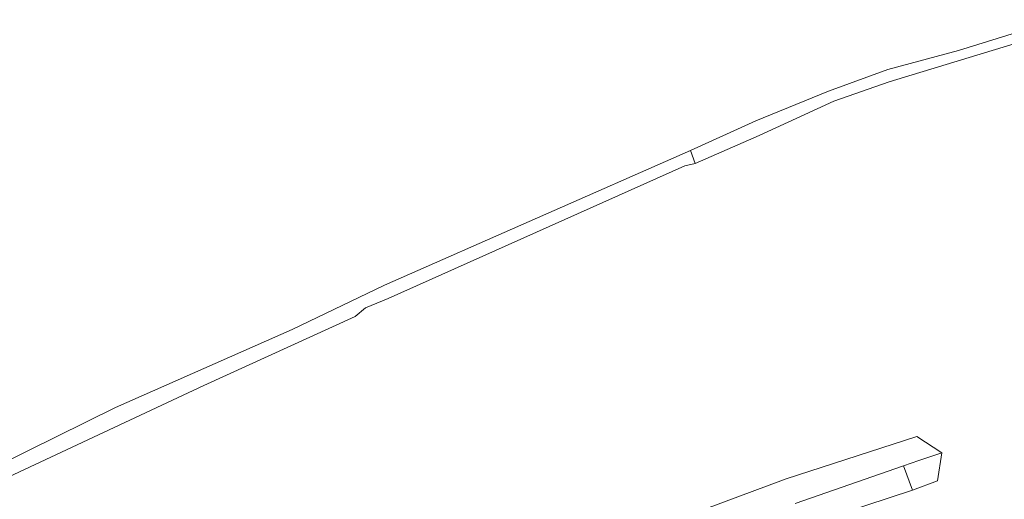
# Model space of a CAD drawing. Header units: metres. Extents: x 66374 to 71914, y 405953 to 412623.
# Tile 20 of 42: x 66850 to 67176, y 410757 to 410916. Entities that reach past the tile are written whole.
import ezdxf

# ---------------------------------------------------------------- set-up
doc = ezdxf.new("R2010")
doc.units = ezdxf.units.M
doc.layers.add('2013-05-24_onderlegger_OVLIJNOBJ', color=252, linetype='Continuous', lineweight=0)

msp = doc.modelspace()

# ---------------------------------------------------------------- linework, layer by layer
at = {"layer": '2013-05-24_onderlegger_OVLIJNOBJ'}
for p, q in [((67161.13, 410906), (67193.89, 410916.19)), ((67138.17, 410895.64), (67195.59, 410913.02)), ((67137.7, 410899.72), (67161.13, 410906)), ((67118.07, 410892.53), (67137.7, 410899.72)), ((67119.86, 410889.22), (67138.17, 410895.64)), ((67094.07, 410882.69), (67118.07, 410892.53)), ((67095.12, 410877.81), (67119.86, 410889.22)), ((67072.34, 410872.83), (67094.07, 410882.69)), ((67095.12, 410877.81), (67073.96, 410868.53)), ((66971.02, 410828.13), (67072.34, 410872.83)), ((67072.34, 410872.83), (67073.96, 410868.53)), ((66972.17, 410823.77), (67070.54, 410867.7)), ((67073.96, 410868.53), (67070.54, 410867.7)), ((66940.43, 410813.53), (66971.02, 410828.13)), ((66964.65, 410820.7), (66972.17, 410823.77)), ((66961.28, 410817.75), (66964.65, 410820.7)), ((66911.12, 410794.94), (66961.28, 410817.75)), ((66881.85, 410787.58), (66940.43, 410813.53)), ((66833.55, 410758.56), (66911.12, 410794.94)), ((66832.16, 410763.07), (66881.85, 410787.58)), ((67104.12, 410764), (67147.32, 410778)), ((67147.32, 410778), (67155.68, 410772.58)), ((67148.06, 410770.01), (67155.68, 410772.58)), ((67155.68, 410772.58), (67154.23, 410763.31)), ((67142.98, 410768.26), (67148.06, 410770.01)), ((67142.98, 410768.26), (67107.02, 410755.83)), ((67145.92, 410760.2), (67142.98, 410768.26)), ((67036.51, 410738.89), (67104.12, 410764)), ((67154.23, 410763.31), (67145.92, 410760.2)), ((67110.13, 410748.53), (67145.92, 410760.2))]:
    msp.add_line(p, q, dxfattribs=at)

doc.saveas('drawing.dxf')
